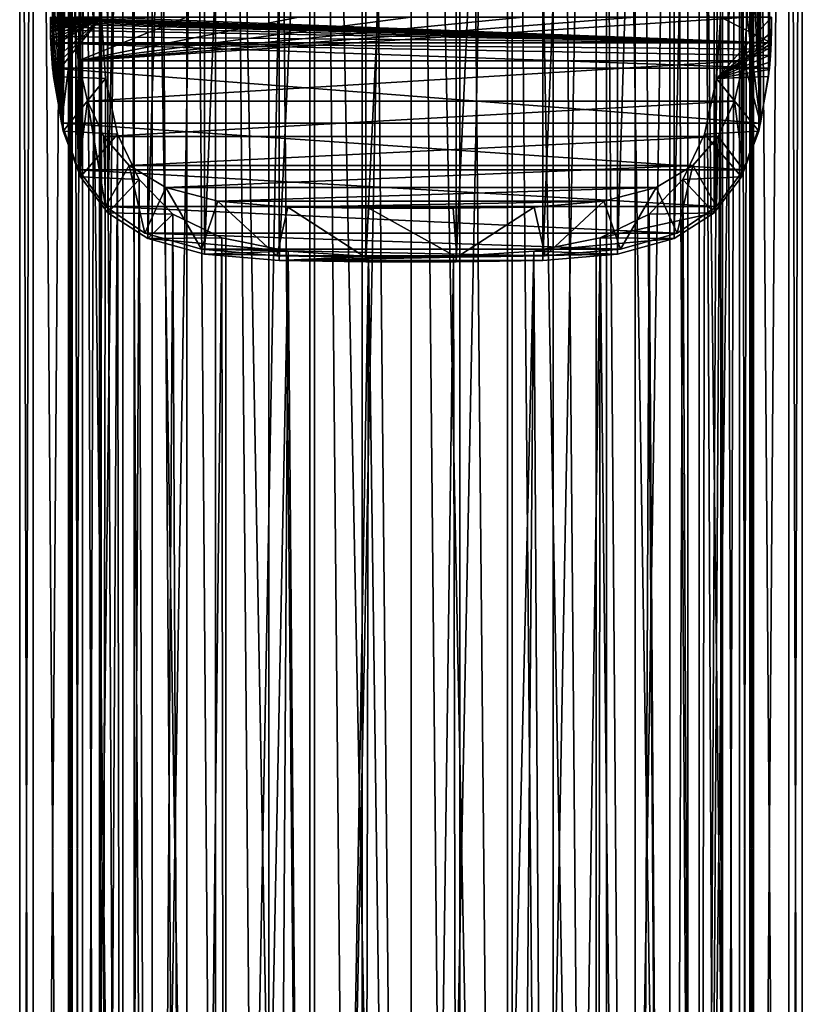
# Model space of a CAD drawing. Header units: millimetres. Extents: x -144 to 364, y -408 to 1133.
# Tile 212 of 256: x 41 to 73, y 507 to 547. Entities that reach past the tile are written whole.
import ezdxf

# ---------------------------------------------------------------- set-up
doc = ezdxf.new("R2010")
doc.units = ezdxf.units.MM
doc.header["$LTSCALE"] = 41.718519
for name, color, linetype in [('1967', 7, 'CONTINUOUS'), ('1968', 7, 'CONTINUOUS'), ('1970', 7, 'CONTINUOUS'), ('1971', 7, 'CONTINUOUS'), ('1975', 7, 'CONTINUOUS'), ('1976', 7, 'CONTINUOUS'), ('1979', 7, 'CONTINUOUS'), ('1981', 7, 'CONTINUOUS'), ('2073', 7, 'CONTINUOUS')]:
    doc.layers.add(name, color=color, linetype=linetype)

msp = doc.modelspace()

# ---------------------------------------------------------------- linework, layer by layer
at = {"layer": '1967', "color": 7, "linetype": 'CONTINUOUS', "true_color": 0xaaaaaa}
for points in [[(42.002, 409.002, -4.131), (41.457, 409, 0.01), (42.002, 617.002, -4.048), (42.002, 409.002, -4.131)], [(42.002, 617.002, -4.048), (41.457, 409, 0.01), (41.457, 617, 0.093), (42.002, 617.002, -4.048)], [(43.6, 409.003, -7.99), (42.002, 409.002, -4.131), (43.6, 617.003, -7.907), (43.6, 409.003, -7.99)], [(43.6, 617.003, -7.907), (42.002, 409.002, -4.131), (42.002, 617.002, -4.048), (43.6, 617.003, -7.907)], [(46.143, 409.004, -11.303), (43.6, 409.003, -7.99), (46.143, 617.004, -11.221), (46.143, 409.004, -11.303)], [(46.143, 617.004, -11.221), (43.6, 409.003, -7.99), (43.6, 617.003, -7.907), (46.143, 617.004, -11.221)], [(49.457, 409.006, -13.846), (46.143, 409.004, -11.303), (49.457, 617.005, -13.763), (49.457, 409.006, -13.846)], [(49.457, 617.005, -13.763), (46.143, 409.004, -11.303), (46.143, 617.004, -11.221), (49.457, 617.005, -13.763)], [(53.316, 409.006, -15.444), (49.457, 409.006, -13.846), (53.316, 617.006, -15.362), (53.316, 409.006, -15.444)], [(53.316, 617.006, -15.362), (49.457, 409.006, -13.846), (49.457, 617.005, -13.763), (53.316, 617.006, -15.362)], [(57.457, 409.006, -15.99), (53.316, 409.006, -15.444), (57.457, 617.006, -15.907), (57.457, 409.006, -15.99)], [(57.457, 617.006, -15.907), (53.316, 409.006, -15.444), (53.316, 617.006, -15.362), (57.457, 617.006, -15.907)], [(61.598, 409.006, -15.444), (57.457, 409.006, -15.99), (61.598, 617.006, -15.362), (61.598, 409.006, -15.444)], [(61.598, 617.006, -15.362), (57.457, 409.006, -15.99), (57.457, 617.006, -15.907), (61.598, 617.006, -15.362)], [(65.457, 617.005, -13.763), (61.598, 409.006, -15.444), (61.598, 617.006, -15.362), (65.457, 617.005, -13.763)], [(65.457, 409.006, -13.846), (61.598, 409.006, -15.444), (65.457, 617.005, -13.763), (65.457, 409.006, -13.846)], [(68.77, 617.004, -11.221), (65.457, 409.006, -13.846), (65.457, 617.005, -13.763), (68.77, 617.004, -11.221)], [(68.77, 409.004, -11.303), (65.457, 409.006, -13.846), (68.77, 617.004, -11.221), (68.77, 409.004, -11.303)], [(71.313, 617.003, -7.907), (68.77, 409.004, -11.303), (68.77, 617.004, -11.221), (71.313, 617.003, -7.907)], [(71.313, 409.003, -7.99), (68.77, 409.004, -11.303), (71.313, 617.003, -7.907), (71.313, 409.003, -7.99)], [(72.912, 617.002, -4.048), (71.313, 409.003, -7.99), (71.313, 617.003, -7.907), (72.912, 617.002, -4.048)], [(72.912, 409.002, -4.131), (71.313, 409.003, -7.99), (72.912, 617.002, -4.048), (72.912, 409.002, -4.131)], [(73.457, 617, 0.093), (72.912, 409.002, -4.131), (72.912, 617.002, -4.048), (73.457, 617, 0.093)], [(73.457, 409, 0.01), (72.912, 409.002, -4.131), (73.457, 617, 0.093), (73.457, 409, 0.01)]]:
    msp.add_3dface(points, dxfattribs=at)
at = {"layer": '1968', "color": 7, "linetype": 'CONTINUOUS', "true_color": 0xaaaaaa}
for points in [[(41.457, 409, 0.01), (42.002, 408.998, 4.151), (41.457, 617, 0.093), (41.457, 409, 0.01)], [(41.457, 617, 0.093), (42.002, 408.998, 4.151), (42.002, 616.998, 4.234), (41.457, 617, 0.093)], [(42.002, 408.998, 4.151), (43.6, 408.997, 8.01), (42.002, 616.998, 4.234), (42.002, 408.998, 4.151)], [(42.002, 616.998, 4.234), (43.6, 408.997, 8.01), (43.6, 616.997, 8.093), (42.002, 616.998, 4.234)], [(43.6, 408.997, 8.01), (46.143, 408.995, 11.324), (43.6, 616.997, 8.093), (43.6, 408.997, 8.01)], [(43.6, 616.997, 8.093), (46.143, 408.995, 11.324), (46.143, 616.995, 11.407), (43.6, 616.997, 8.093)], [(46.143, 408.995, 11.324), (49.457, 408.994, 13.867), (46.143, 616.995, 11.407), (46.143, 408.995, 11.324)], [(46.143, 616.995, 11.407), (49.457, 408.994, 13.867), (49.457, 616.994, 13.95), (46.143, 616.995, 11.407)], [(49.457, 408.994, 13.867), (53.316, 408.994, 15.465), (49.457, 616.994, 13.95), (49.457, 408.994, 13.867)], [(49.457, 616.994, 13.95), (53.316, 408.994, 15.465), (53.316, 616.994, 15.548), (49.457, 616.994, 13.95)], [(53.316, 408.994, 15.465), (57.457, 408.994, 16.01), (53.316, 616.994, 15.548), (53.316, 408.994, 15.465)], [(53.316, 616.994, 15.548), (57.457, 408.994, 16.01), (57.457, 616.994, 16.093), (53.316, 616.994, 15.548)], [(57.457, 408.994, 16.01), (61.598, 408.994, 15.465), (57.457, 616.994, 16.093), (57.457, 408.994, 16.01)], [(57.457, 616.994, 16.093), (61.598, 408.994, 15.465), (61.598, 616.994, 15.548), (57.457, 616.994, 16.093)], [(61.598, 408.994, 15.465), (65.457, 408.994, 13.867), (61.598, 616.994, 15.548), (61.598, 408.994, 15.465)], [(61.598, 616.994, 15.548), (65.457, 408.994, 13.867), (65.457, 616.994, 13.95), (61.598, 616.994, 15.548)], [(65.457, 616.994, 13.95), (68.77, 408.995, 11.324), (68.77, 616.995, 11.407), (65.457, 616.994, 13.95)], [(65.457, 408.994, 13.867), (68.77, 408.995, 11.324), (65.457, 616.994, 13.95), (65.457, 408.994, 13.867)], [(68.77, 616.995, 11.407), (71.313, 408.997, 8.01), (71.313, 616.997, 8.093), (68.77, 616.995, 11.407)], [(68.77, 408.995, 11.324), (71.313, 408.997, 8.01), (68.77, 616.995, 11.407), (68.77, 408.995, 11.324)], [(71.313, 616.997, 8.093), (72.912, 408.998, 4.151), (72.912, 616.998, 4.234), (71.313, 616.997, 8.093)], [(71.313, 408.997, 8.01), (72.912, 408.998, 4.151), (71.313, 616.997, 8.093), (71.313, 408.997, 8.01)], [(73.457, 409, 0.01), (73.457, 617, 0.093), (72.912, 616.998, 4.234), (73.457, 409, 0.01)], [(72.912, 408.998, 4.151), (73.457, 409, 0.01), (72.912, 616.998, 4.234), (72.912, 408.998, 4.151)]]:
    msp.add_3dface(points, dxfattribs=at)
at = {"layer": '1970', "color": 7, "linetype": 'CONTINUOUS', "true_color": 0xaaaaaa}
for points in [[(43.599, 409.001, -1.982), (43.599, 617.001, -1.899), (43.457, 617, 0.093), (43.599, 409.001, -1.982)], [(43.457, 409, 0.01), (43.599, 409.001, -1.982), (43.457, 617, 0.093), (43.457, 409, 0.01)], [(44.024, 409.002, -3.934), (44.024, 617.002, -3.851), (43.599, 617.001, -1.899), (44.024, 409.002, -3.934)], [(43.599, 409.001, -1.982), (44.024, 409.002, -3.934), (43.599, 617.001, -1.899), (43.599, 409.001, -1.982)], [(44.024, 409.002, -3.934), (44.722, 409.002, -5.805), (44.024, 617.002, -3.851), (44.024, 409.002, -3.934)], [(44.722, 409.002, -5.805), (44.722, 617.002, -5.723), (44.024, 617.002, -3.851), (44.722, 409.002, -5.805)], [(45.679, 409.003, -7.559), (45.679, 617.003, -7.476), (44.722, 617.002, -5.723), (45.679, 409.003, -7.559)], [(44.722, 409.002, -5.805), (45.679, 409.003, -7.559), (44.722, 617.002, -5.723), (44.722, 409.002, -5.805)], [(46.876, 409.004, -9.158), (46.876, 617.004, -9.075), (45.679, 617.003, -7.476), (46.876, 409.004, -9.158)], [(45.679, 409.003, -7.559), (46.876, 409.004, -9.158), (45.679, 617.003, -7.476), (45.679, 409.003, -7.559)], [(46.876, 409.004, -9.158), (48.289, 409.004, -10.57), (46.876, 617.004, -9.075), (46.876, 409.004, -9.158)], [(48.289, 409.004, -10.57), (48.289, 617.004, -10.487), (46.876, 617.004, -9.075), (48.289, 409.004, -10.57)], [(49.888, 409.005, -11.767), (49.888, 617.005, -11.684), (48.289, 617.004, -10.487), (49.888, 409.005, -11.767)], [(48.289, 409.004, -10.57), (49.888, 409.005, -11.767), (48.289, 617.004, -10.487), (48.289, 409.004, -10.57)], [(49.888, 409.005, -11.767), (51.641, 409.005, -12.725), (49.888, 617.005, -11.684), (49.888, 409.005, -11.767)], [(51.641, 409.005, -12.725), (51.641, 617.005, -12.642), (49.888, 617.005, -11.684), (51.641, 409.005, -12.725)], [(51.641, 409.005, -12.725), (53.512, 409.005, -13.423), (51.641, 617.005, -12.642), (51.641, 409.005, -12.725)], [(53.512, 409.005, -13.423), (53.512, 617.005, -13.34), (51.641, 617.005, -12.642), (53.512, 409.005, -13.423)], [(53.512, 409.005, -13.423), (55.464, 409.006, -13.847), (53.512, 617.005, -13.34), (53.512, 409.005, -13.423)], [(55.464, 409.006, -13.847), (55.464, 617.005, -13.764), (53.512, 617.005, -13.34), (55.464, 409.006, -13.847)], [(57.457, 409.006, -13.99), (57.457, 617.006, -13.907), (55.464, 617.005, -13.764), (57.457, 409.006, -13.99)], [(55.464, 409.006, -13.847), (57.457, 409.006, -13.99), (55.464, 617.005, -13.764), (55.464, 409.006, -13.847)], [(57.457, 409.006, -13.99), (59.449, 409.006, -13.847), (57.457, 617.006, -13.907), (57.457, 409.006, -13.99)], [(59.449, 409.006, -13.847), (59.449, 617.005, -13.764), (57.457, 617.006, -13.907), (59.449, 409.006, -13.847)], [(59.449, 409.006, -13.847), (61.401, 409.005, -13.423), (59.449, 617.005, -13.764), (59.449, 409.006, -13.847)], [(61.401, 409.005, -13.423), (61.401, 617.005, -13.34), (59.449, 617.005, -13.764), (61.401, 409.005, -13.423)], [(61.401, 409.005, -13.423), (63.273, 409.005, -12.725), (61.401, 617.005, -13.34), (61.401, 409.005, -13.423)], [(63.273, 409.005, -12.725), (63.273, 617.005, -12.642), (61.401, 617.005, -13.34), (63.273, 409.005, -12.725)], [(63.273, 409.005, -12.725), (65.026, 409.005, -11.767), (63.273, 617.005, -12.642), (63.273, 409.005, -12.725)], [(65.026, 409.005, -11.767), (65.026, 617.005, -11.684), (63.273, 617.005, -12.642), (65.026, 409.005, -11.767)], [(65.026, 409.005, -11.767), (66.625, 409.004, -10.57), (65.026, 617.005, -11.684), (65.026, 409.005, -11.767)], [(66.625, 409.004, -10.57), (66.625, 617.004, -10.487), (65.026, 617.005, -11.684), (66.625, 409.004, -10.57)], [(66.625, 409.004, -10.57), (68.037, 409.004, -9.158), (66.625, 617.004, -10.487), (66.625, 409.004, -10.57)], [(68.037, 409.004, -9.158), (68.037, 617.004, -9.075), (66.625, 617.004, -10.487), (68.037, 409.004, -9.158)], [(68.037, 409.004, -9.158), (69.234, 409.003, -7.559), (68.037, 617.004, -9.075), (68.037, 409.004, -9.158)], [(69.234, 409.003, -7.559), (69.234, 617.003, -7.476), (68.037, 617.004, -9.075), (69.234, 409.003, -7.559)], [(69.234, 409.003, -7.559), (70.192, 409.002, -5.805), (69.234, 617.003, -7.476), (69.234, 409.003, -7.559)], [(70.192, 409.002, -5.805), (70.192, 617.002, -5.723), (69.234, 617.003, -7.476), (70.192, 409.002, -5.805)], [(70.192, 409.002, -5.805), (70.89, 409.002, -3.934), (70.192, 617.002, -5.723), (70.192, 409.002, -5.805)], [(70.89, 409.002, -3.934), (70.89, 617.002, -3.851), (70.192, 617.002, -5.723), (70.89, 409.002, -3.934)], [(70.89, 409.002, -3.934), (71.314, 409.001, -1.982), (70.89, 617.002, -3.851), (70.89, 409.002, -3.934)], [(71.314, 409.001, -1.982), (71.314, 617.001, -1.899), (70.89, 617.002, -3.851), (71.314, 409.001, -1.982)], [(71.314, 409.001, -1.982), (71.457, 409, 0.01), (71.314, 617.001, -1.899), (71.314, 409.001, -1.982)], [(71.457, 409, 0.01), (71.457, 617, 0.093), (71.314, 617.001, -1.899), (71.457, 409, 0.01)]]:
    msp.add_3dface(points, dxfattribs=at)
at = {"layer": '1971', "color": 7, "linetype": 'CONTINUOUS', "true_color": 0xaaaaaa}
for points in [[(43.457, 409, 0.01), (43.457, 617, 0.093), (43.599, 616.999, 2.085), (43.457, 409, 0.01)], [(43.599, 408.999, 2.003), (43.457, 409, 0.01), (43.599, 616.999, 2.085), (43.599, 408.999, 2.003)], [(43.599, 408.999, 2.003), (43.599, 616.999, 2.085), (44.024, 616.998, 4.037), (43.599, 408.999, 2.003)], [(44.024, 408.998, 3.955), (43.599, 408.999, 2.003), (44.024, 616.998, 4.037), (44.024, 408.998, 3.955)], [(44.722, 408.998, 5.826), (44.024, 408.998, 3.955), (44.722, 616.998, 5.909), (44.722, 408.998, 5.826)], [(44.024, 408.998, 3.955), (44.024, 616.998, 4.037), (44.722, 616.998, 5.909), (44.024, 408.998, 3.955)], [(44.722, 408.998, 5.826), (44.722, 616.998, 5.909), (44.808, 603.998, 6.088), (44.722, 408.998, 5.826)], [(70.192, 616.998, 5.909), (70.192, 408.998, 5.826), (70.106, 546.998, 6.065), (70.192, 616.998, 5.909)], [(70.89, 408.998, 3.955), (70.192, 408.998, 5.826), (70.89, 616.998, 4.037), (70.89, 408.998, 3.955)], [(70.192, 408.998, 5.826), (70.192, 616.998, 5.909), (70.89, 616.998, 4.037), (70.192, 408.998, 5.826)], [(71.314, 408.999, 2.003), (70.89, 408.998, 3.955), (71.314, 616.999, 2.085), (71.314, 408.999, 2.003)], [(70.89, 408.998, 3.955), (70.89, 616.998, 4.037), (71.314, 616.999, 2.085), (70.89, 408.998, 3.955)], [(71.457, 409, 0.01), (71.314, 408.999, 2.003), (71.457, 617, 0.093), (71.457, 409, 0.01)], [(71.457, 617, 0.093), (71.314, 408.999, 2.003), (71.314, 616.999, 2.085), (71.457, 617, 0.093)], [(44.808, 546.998, 6.065), (44.722, 408.998, 5.826), (44.808, 603.998, 6.088), (44.808, 546.998, 6.065)], [(44.964, 544.491, 6.384), (44.722, 408.998, 5.826), (44.808, 546.998, 6.065), (44.964, 544.491, 6.384)], [(70.192, 408.998, 5.826), (69.234, 408.997, 7.579), (70.106, 546.998, 6.065), (70.192, 408.998, 5.826)], [(70.106, 546.998, 6.065), (69.234, 408.997, 7.579), (69.949, 544.491, 6.384), (70.106, 546.998, 6.065)], [(45.458, 542.224, 7.276), (44.722, 408.998, 5.826), (44.964, 544.491, 6.384), (45.458, 542.224, 7.276)], [(69.949, 544.491, 6.384), (69.234, 408.997, 7.579), (69.456, 542.224, 7.276), (69.949, 544.491, 6.384)], [(45.679, 408.997, 7.579), (44.722, 408.998, 5.826), (45.458, 542.224, 7.276), (45.679, 408.997, 7.579)], [(46.347, 540.361, 8.581), (45.679, 408.997, 7.579), (45.458, 542.224, 7.276), (46.347, 540.361, 8.581)], [(69.456, 542.224, 7.276), (69.234, 408.997, 7.579), (68.567, 540.361, 8.581), (69.456, 542.224, 7.276)], [(46.876, 408.996, 9.178), (45.679, 408.997, 7.579), (46.347, 540.361, 8.581), (46.876, 408.996, 9.178)], [(47.722, 538.95, 10.123), (46.876, 408.996, 9.178), (46.347, 540.361, 8.581), (47.722, 538.95, 10.123)], [(68.567, 540.361, 8.581), (68.037, 408.996, 9.178), (67.192, 538.95, 10.123), (68.567, 540.361, 8.581)], [(69.234, 408.997, 7.579), (68.037, 408.996, 9.178), (68.567, 540.361, 8.581), (69.234, 408.997, 7.579)], [(48.289, 408.996, 10.591), (46.876, 408.996, 9.178), (47.722, 538.95, 10.123), (48.289, 408.996, 10.591)], [(49.719, 537.983, 11.729), (48.289, 408.996, 10.591), (47.722, 538.95, 10.123), (49.719, 537.983, 11.729)], [(67.192, 538.95, 10.123), (66.625, 408.996, 10.591), (65.194, 537.983, 11.729), (67.192, 538.95, 10.123)], [(68.037, 408.996, 9.178), (66.625, 408.996, 10.591), (67.192, 538.95, 10.123), (68.037, 408.996, 9.178)], [(49.888, 408.995, 11.788), (48.289, 408.996, 10.591), (49.719, 537.983, 11.729), (49.888, 408.995, 11.788)], [(52.439, 537.434, 13.131), (49.888, 408.995, 11.788), (49.719, 537.983, 11.729), (52.439, 537.434, 13.131)], [(65.194, 537.983, 11.729), (63.273, 408.995, 12.745), (62.475, 537.434, 13.131), (65.194, 537.983, 11.729)], [(65.026, 408.995, 11.788), (63.273, 408.995, 12.745), (65.194, 537.983, 11.729), (65.026, 408.995, 11.788)], [(66.625, 408.996, 10.591), (65.026, 408.995, 11.788), (65.194, 537.983, 11.729), (66.625, 408.996, 10.591)], [(51.641, 408.995, 12.745), (49.888, 408.995, 11.788), (52.439, 537.434, 13.131), (51.641, 408.995, 12.745)], [(53.512, 408.995, 13.443), (51.641, 408.995, 12.745), (52.439, 537.434, 13.131), (53.512, 408.995, 13.443)], [(55.721, 537.219, 13.953), (53.512, 408.995, 13.443), (52.439, 537.434, 13.131), (55.721, 537.219, 13.953)], [(55.464, 408.994, 13.868), (53.512, 408.995, 13.443), (55.721, 537.219, 13.953), (55.464, 408.994, 13.868)], [(57.457, 408.994, 14.01), (55.464, 408.994, 13.868), (55.721, 537.219, 13.953), (57.457, 408.994, 14.01)], [(59.192, 537.219, 13.953), (57.457, 408.994, 14.01), (55.721, 537.219, 13.953), (59.192, 537.219, 13.953)], [(59.449, 408.994, 13.868), (57.457, 408.994, 14.01), (59.192, 537.219, 13.953), (59.449, 408.994, 13.868)], [(62.475, 537.434, 13.131), (59.449, 408.994, 13.868), (59.192, 537.219, 13.953), (62.475, 537.434, 13.131)], [(61.401, 408.995, 13.443), (59.449, 408.994, 13.868), (62.475, 537.434, 13.131), (61.401, 408.995, 13.443)], [(63.273, 408.995, 12.745), (61.401, 408.995, 13.443), (62.475, 537.434, 13.131), (63.273, 408.995, 12.745)]]:
    msp.add_3dface(points, dxfattribs=at)
at = {"layer": '1975', "color": 7, "linetype": 'CONTINUOUS', "true_color": 0xaaaaaa}
for points in [[(42.711, 546.806, 6.067), (44.808, 546.998, 6.065), (42.71, 546.844, 6.066), (42.711, 546.806, 6.067)], [(42.71, 546.844, 6.066), (44.808, 546.998, 6.065), (42.71, 546.863, 6.066), (42.71, 546.844, 6.066)], [(42.71, 546.863, 6.066), (44.808, 546.998, 6.065), (42.71, 546.882, 6.066), (42.71, 546.863, 6.066)], [(42.71, 546.882, 6.066), (44.808, 546.998, 6.065), (42.71, 546.902, 6.066), (42.71, 546.882, 6.066)], [(42.712, 546.69, 6.07), (44.808, 546.998, 6.065), (42.711, 546.729, 6.069), (42.712, 546.69, 6.07)], [(42.711, 546.729, 6.069), (44.808, 546.998, 6.065), (42.711, 546.767, 6.068), (42.711, 546.729, 6.069)], [(42.711, 546.767, 6.068), (44.808, 546.998, 6.065), (42.711, 546.806, 6.067), (42.711, 546.767, 6.068)], [(42.713, 546.614, 6.072), (44.808, 546.998, 6.065), (42.712, 546.69, 6.07), (42.713, 546.614, 6.072)], [(42.714, 546.537, 6.076), (44.808, 546.998, 6.065), (42.713, 546.614, 6.072), (42.714, 546.537, 6.076)], [(42.716, 546.46, 6.079), (44.808, 546.998, 6.065), (42.714, 546.537, 6.076), (42.716, 546.46, 6.079)], [(42.718, 546.384, 6.084), (44.808, 546.998, 6.065), (42.716, 546.46, 6.079), (42.718, 546.384, 6.084)], [(42.722, 546.23, 6.094), (44.808, 546.998, 6.065), (42.718, 546.384, 6.084), (42.722, 546.23, 6.094)], [(42.727, 546.078, 6.107), (44.808, 546.998, 6.065), (42.722, 546.23, 6.094), (42.727, 546.078, 6.107)], [(42.733, 545.925, 6.123), (44.808, 546.998, 6.065), (42.727, 546.078, 6.107), (42.733, 545.925, 6.123)], [(42.741, 545.773, 6.14), (44.808, 546.998, 6.065), (42.733, 545.925, 6.123), (42.741, 545.773, 6.14)], [(42.78, 545.168, 6.233), (44.808, 546.998, 6.065), (42.741, 545.773, 6.14), (42.78, 545.168, 6.233)], [(42.805, 544.87, 6.293), (44.808, 546.998, 6.065), (42.78, 545.168, 6.233), (42.805, 544.87, 6.293)], [(42.835, 544.574, 6.362), (44.808, 546.998, 6.065), (42.805, 544.87, 6.293), (42.835, 544.574, 6.362)], [(44.964, 544.491, 6.384), (44.808, 546.998, 6.065), (42.835, 544.574, 6.362), (44.964, 544.491, 6.384)], [(70.106, 546.998, 6.065), (69.949, 544.491, 6.384), (72.204, 546.998, 6.065), (70.106, 546.998, 6.065)], [(72.204, 546.998, 6.065), (69.949, 544.491, 6.384), (72.196, 546.384, 6.084), (72.204, 546.998, 6.065)], [(72.196, 546.384, 6.084), (69.949, 544.491, 6.384), (72.186, 546.078, 6.107), (72.196, 546.384, 6.084)], [(72.186, 546.078, 6.107), (69.949, 544.491, 6.384), (72.18, 545.925, 6.123), (72.186, 546.078, 6.107)], [(72.18, 545.925, 6.123), (69.949, 544.491, 6.384), (72.173, 545.773, 6.14), (72.18, 545.925, 6.123)], [(72.173, 545.773, 6.14), (69.949, 544.491, 6.384), (72.155, 545.47, 6.182), (72.173, 545.773, 6.14)], [(72.155, 545.47, 6.182), (69.949, 544.491, 6.384), (72.134, 545.168, 6.233), (72.155, 545.47, 6.182)], [(72.134, 545.168, 6.233), (69.949, 544.491, 6.384), (72.108, 544.87, 6.293), (72.134, 545.168, 6.233)], [(72.108, 544.87, 6.293), (69.949, 544.491, 6.384), (72.079, 544.574, 6.362), (72.108, 544.87, 6.293)], [(43.23, 542.348, 7.21), (44.964, 544.491, 6.384), (42.835, 544.574, 6.362), (43.23, 542.348, 7.21)], [(45.458, 542.224, 7.276), (44.964, 544.491, 6.384), (43.23, 542.348, 7.21), (45.458, 542.224, 7.276)], [(69.949, 544.491, 6.384), (69.456, 542.224, 7.276), (71.684, 542.348, 7.21), (69.949, 544.491, 6.384)], [(72.079, 544.574, 6.362), (69.949, 544.491, 6.384), (71.684, 542.348, 7.21), (72.079, 544.574, 6.362)], [(43.947, 540.47, 8.486), (45.458, 542.224, 7.276), (43.23, 542.348, 7.21), (43.947, 540.47, 8.486)], [(46.347, 540.361, 8.581), (45.458, 542.224, 7.276), (43.947, 540.47, 8.486), (46.347, 540.361, 8.581)], [(69.456, 542.224, 7.276), (68.567, 540.361, 8.581), (70.967, 540.47, 8.486), (69.456, 542.224, 7.276)], [(71.684, 542.348, 7.21), (69.456, 542.224, 7.276), (70.967, 540.47, 8.486), (71.684, 542.348, 7.21)], [(45.062, 539.002, 10.054), (46.347, 540.361, 8.581), (43.947, 540.47, 8.486), (45.062, 539.002, 10.054)], [(70.967, 540.47, 8.486), (68.567, 540.361, 8.581), (69.852, 539.002, 10.054), (70.967, 540.47, 8.486)], [(47.722, 538.95, 10.123), (46.347, 540.361, 8.581), (45.062, 539.002, 10.054), (47.722, 538.95, 10.123)], [(68.567, 540.361, 8.581), (67.192, 538.95, 10.123), (69.852, 539.002, 10.054), (68.567, 540.361, 8.581)], [(46.694, 537.952, 11.794), (47.722, 538.95, 10.123), (45.062, 539.002, 10.054), (46.694, 537.952, 11.794)], [(49.719, 537.983, 11.729), (47.722, 538.95, 10.123), (46.694, 537.952, 11.794), (49.719, 537.983, 11.729)], [(67.192, 538.95, 10.123), (65.194, 537.983, 11.729), (69.852, 539.002, 10.054), (67.192, 538.95, 10.123)], [(69.852, 539.002, 10.054), (65.194, 537.983, 11.729), (68.219, 537.952, 11.794), (69.852, 539.002, 10.054)], [(52.439, 537.434, 13.131), (49.719, 537.983, 11.729), (46.694, 537.952, 11.794), (52.439, 537.434, 13.131)], [(49.007, 537.314, 13.555), (52.439, 537.434, 13.131), (46.694, 537.952, 11.794), (49.007, 537.314, 13.555)], [(65.194, 537.983, 11.729), (62.475, 537.434, 13.131), (68.219, 537.952, 11.794), (65.194, 537.983, 11.729)], [(68.219, 537.952, 11.794), (62.475, 537.434, 13.131), (65.907, 537.314, 13.555), (68.219, 537.952, 11.794)], [(55.721, 537.219, 13.953), (52.439, 537.434, 13.131), (49.007, 537.314, 13.555), (55.721, 537.219, 13.953)], [(52.066, 537.046, 15.042), (55.721, 537.219, 13.953), (49.007, 537.314, 13.555), (52.066, 537.046, 15.042)], [(65.907, 537.314, 13.555), (59.192, 537.219, 13.953), (52.066, 537.046, 15.042), (65.907, 537.314, 13.555)], [(62.848, 537.046, 15.042), (65.907, 537.314, 13.555), (52.066, 537.046, 15.042), (62.848, 537.046, 15.042)], [(59.192, 537.219, 13.953), (55.721, 537.219, 13.953), (52.066, 537.046, 15.042), (59.192, 537.219, 13.953)], [(62.475, 537.434, 13.131), (59.192, 537.219, 13.953), (65.907, 537.314, 13.555), (62.475, 537.434, 13.131)], [(55.616, 536.995, 15.875), (62.848, 537.046, 15.042), (52.066, 537.046, 15.042), (55.616, 536.995, 15.875)], [(59.297, 536.995, 15.875), (62.848, 537.046, 15.042), (55.616, 536.995, 15.875), (59.297, 536.995, 15.875)]]:
    msp.add_3dface(points, dxfattribs=at)
at = {"layer": '1976', "color": 7, "linetype": 'CONTINUOUS', "true_color": 0xc8c8c8}
for points in [[(42.71, 546.998, 6.065), (72.181, 545.951, 6.121), (42.71, 546.993, 6.065), (42.71, 546.998, 6.065)], [(42.71, 546.998, 6.065), (44.808, 546.998, 6.065), (72.181, 545.951, 6.121), (42.71, 546.998, 6.065)], [(42.71, 546.989, 6.065), (42.71, 546.993, 6.065), (72.181, 545.951, 6.121), (42.71, 546.989, 6.065)], [(42.71, 546.989, 6.065), (72.181, 545.951, 6.121), (42.71, 546.988, 6.065), (42.71, 546.989, 6.065)], [(42.71, 546.985, 6.065), (42.71, 546.988, 6.065), (72.181, 545.951, 6.121), (42.71, 546.985, 6.065)], [(42.71, 546.985, 6.065), (72.181, 545.951, 6.121), (42.71, 546.983, 6.065), (42.71, 546.985, 6.065)], [(42.71, 546.981, 6.065), (42.71, 546.983, 6.065), (72.181, 545.951, 6.121), (42.71, 546.981, 6.065)], [(42.71, 546.981, 6.065), (72.181, 545.951, 6.121), (42.71, 546.978, 6.065), (42.71, 546.981, 6.065)], [(42.71, 546.973, 6.065), (42.71, 546.978, 6.065), (72.181, 545.951, 6.121), (42.71, 546.973, 6.065)], [(42.71, 546.973, 6.065), (72.181, 545.951, 6.121), (42.71, 546.969, 6.065), (42.71, 546.973, 6.065)], [(42.71, 546.965, 6.065), (42.71, 546.969, 6.065), (72.181, 545.951, 6.121), (42.71, 546.965, 6.065)], [(42.71, 546.965, 6.065), (72.181, 545.951, 6.121), (42.71, 546.959, 6.065), (42.71, 546.965, 6.065)], [(42.71, 546.948, 6.065), (42.71, 546.959, 6.065), (72.181, 545.951, 6.121), (42.71, 546.948, 6.065)], [(42.71, 546.948, 6.065), (72.181, 545.951, 6.121), (42.71, 546.932, 6.065), (42.71, 546.948, 6.065)], [(42.71, 546.932, 6.065), (72.181, 545.951, 6.121), (42.71, 546.899, 6.066), (42.71, 546.932, 6.065)], [(42.71, 546.899, 6.066), (72.181, 545.951, 6.121), (42.71, 546.866, 6.066), (42.71, 546.899, 6.066)], [(42.71, 546.866, 6.066), (72.181, 545.951, 6.121), (42.711, 546.801, 6.067), (42.71, 546.866, 6.066)], [(44.808, 546.998, 6.065), (70.106, 546.998, 6.065), (72.181, 545.951, 6.121), (44.808, 546.998, 6.065)], [(70.106, 546.998, 6.065), (72.204, 546.998, 6.065), (72.181, 545.951, 6.121), (70.106, 546.998, 6.065)], [(42.711, 546.801, 6.067), (72.181, 545.951, 6.121), (42.711, 546.735, 6.069), (42.711, 546.801, 6.067)], [(42.711, 546.735, 6.069), (72.181, 545.951, 6.121), (42.713, 546.604, 6.073), (42.711, 546.735, 6.069)], [(42.713, 546.604, 6.073), (72.181, 545.951, 6.121), (42.716, 546.473, 6.079), (42.713, 546.604, 6.073)], [(42.716, 546.473, 6.079), (72.181, 545.951, 6.121), (42.723, 546.212, 6.096), (42.716, 546.473, 6.079)], [(42.723, 546.212, 6.096), (72.181, 545.951, 6.121), (42.733, 545.951, 6.121), (42.723, 546.212, 6.096)], [(72.152, 545.433, 6.19), (72.111, 544.922, 6.287), (42.733, 545.951, 6.121), (72.152, 545.433, 6.19)], [(42.733, 545.951, 6.121), (72.111, 544.922, 6.287), (42.802, 544.922, 6.287), (42.733, 545.951, 6.121)], [(72.168, 545.692, 6.152), (72.152, 545.433, 6.19), (42.733, 545.951, 6.121), (72.168, 545.692, 6.152)], [(72.181, 545.951, 6.121), (72.168, 545.692, 6.152), (42.733, 545.951, 6.121), (72.181, 545.951, 6.121)], [(42.802, 544.922, 6.287), (72.111, 544.922, 6.287), (71.743, 542.674, 7.069), (42.802, 544.922, 6.287)], [(43.171, 542.674, 7.069), (42.802, 544.922, 6.287), (71.743, 542.674, 7.069), (43.171, 542.674, 7.069)], [(43.865, 540.76, 8.304), (43.171, 542.674, 7.069), (71.049, 540.76, 8.304), (43.865, 540.76, 8.304)], [(71.049, 540.76, 8.304), (43.171, 542.674, 7.069), (71.743, 542.674, 7.069), (71.049, 540.76, 8.304)], [(44.959, 539.255, 9.853), (43.865, 540.76, 8.304), (69.954, 539.255, 9.853), (44.959, 539.255, 9.853)], [(69.954, 539.255, 9.853), (43.865, 540.76, 8.304), (71.049, 540.76, 8.304), (69.954, 539.255, 9.853)], [(46.577, 538.174, 11.593), (44.959, 539.255, 9.853), (68.337, 538.174, 11.593), (46.577, 538.174, 11.593)], [(68.337, 538.174, 11.593), (44.959, 539.255, 9.853), (69.954, 539.255, 9.853), (68.337, 538.174, 11.593)], [(48.889, 537.516, 13.374), (46.577, 538.174, 11.593), (66.024, 537.516, 13.374), (48.889, 537.516, 13.374)], [(66.024, 537.516, 13.374), (46.577, 538.174, 11.593), (68.337, 538.174, 11.593), (66.024, 537.516, 13.374)], [(51.977, 537.242, 14.894), (48.889, 537.516, 13.374), (62.936, 537.242, 14.894), (51.977, 537.242, 14.894)], [(62.936, 537.242, 14.894), (48.889, 537.516, 13.374), (66.024, 537.516, 13.374), (62.936, 537.242, 14.894)], [(55.584, 537.194, 15.751), (51.977, 537.242, 14.894), (59.329, 537.194, 15.751), (55.584, 537.194, 15.751)], [(59.329, 537.194, 15.751), (51.977, 537.242, 14.894), (62.936, 537.242, 14.894), (59.329, 537.194, 15.751)]]:
    msp.add_3dface(points, dxfattribs=at)
at = {"layer": '1979', "color": 7, "linetype": 'CONTINUOUS', "true_color": 0xc8c8c8}
for points in [[(43.171, 542.674, 7.069), (43.171, 608.321, 7.095), (42.802, 606.073, 6.311), (43.171, 542.674, 7.069)], [(43.171, 608.321, 7.095), (43.171, 542.674, 7.069), (43.718, 546.997, 8.065), (43.171, 608.321, 7.095)], [(71.743, 542.674, 7.069), (71.743, 608.321, 7.095), (71.196, 603.997, 8.088), (71.743, 542.674, 7.069)], [(71.743, 542.674, 7.069), (72.111, 544.922, 6.287), (71.743, 608.321, 7.095), (71.743, 542.674, 7.069)], [(71.743, 608.321, 7.095), (72.111, 544.922, 6.287), (72.111, 546.833, 6.288), (71.743, 608.321, 7.095)], [(72.111, 548.744, 6.288), (71.743, 608.321, 7.095), (72.111, 546.833, 6.288), (72.111, 548.744, 6.288)], [(43.171, 542.674, 7.069), (42.802, 606.073, 6.311), (42.802, 604.162, 6.31), (43.171, 542.674, 7.069)], [(42.802, 602.251, 6.31), (43.171, 542.674, 7.069), (42.802, 604.162, 6.31), (42.802, 602.251, 6.31)], [(71.743, 542.674, 7.069), (71.196, 603.997, 8.088), (71.196, 596.872, 8.085), (71.743, 542.674, 7.069)], [(42.802, 598.429, 6.308), (43.171, 542.674, 7.069), (42.802, 602.251, 6.31), (42.802, 598.429, 6.308)], [(42.802, 590.785, 6.305), (43.171, 542.674, 7.069), (42.802, 598.429, 6.308), (42.802, 590.785, 6.305)], [(71.196, 589.747, 8.082), (71.743, 542.674, 7.069), (71.196, 596.872, 8.085), (71.196, 589.747, 8.082)], [(42.802, 575.498, 6.299), (43.171, 542.674, 7.069), (42.802, 590.785, 6.305), (42.802, 575.498, 6.299)], [(71.196, 582.622, 8.079), (71.743, 542.674, 7.069), (71.196, 589.747, 8.082), (71.196, 582.622, 8.079)], [(71.196, 575.497, 8.077), (71.743, 542.674, 7.069), (71.196, 582.622, 8.079), (71.196, 575.497, 8.077)], [(42.802, 560.21, 6.293), (43.171, 542.674, 7.069), (42.802, 575.498, 6.299), (42.802, 560.21, 6.293)], [(71.196, 568.372, 8.074), (71.743, 542.674, 7.069), (71.196, 575.497, 8.077), (71.196, 568.372, 8.074)], [(71.196, 561.247, 8.071), (71.743, 542.674, 7.069), (71.196, 568.372, 8.074), (71.196, 561.247, 8.071)], [(71.196, 554.122, 8.068), (71.743, 542.674, 7.069), (71.196, 561.247, 8.071), (71.196, 554.122, 8.068)], [(42.802, 552.566, 6.29), (43.171, 542.674, 7.069), (42.802, 560.21, 6.293), (42.802, 552.566, 6.29)], [(71.196, 546.997, 8.065), (71.743, 542.674, 7.069), (71.196, 554.122, 8.068), (71.196, 546.997, 8.065)], [(42.802, 548.744, 6.288), (43.171, 542.674, 7.069), (42.802, 552.566, 6.29), (42.802, 548.744, 6.288)], [(42.802, 546.833, 6.288), (43.171, 542.674, 7.069), (42.802, 548.744, 6.288), (42.802, 546.833, 6.288)], [(43.171, 542.674, 7.069), (43.865, 540.76, 8.304), (43.718, 546.997, 8.065), (43.171, 542.674, 7.069)], [(43.718, 546.997, 8.065), (43.865, 540.76, 8.304), (43.842, 545.224, 8.269), (43.718, 546.997, 8.065)], [(71.072, 545.224, 8.269), (71.743, 542.674, 7.069), (71.196, 546.997, 8.065), (71.072, 545.224, 8.269)], [(42.802, 545.877, 6.287), (43.171, 542.674, 7.069), (42.802, 546.833, 6.288), (42.802, 545.877, 6.287)], [(42.802, 545.399, 6.287), (43.171, 542.674, 7.069), (42.802, 545.877, 6.287), (42.802, 545.399, 6.287)], [(42.802, 544.922, 6.287), (43.171, 542.674, 7.069), (42.802, 545.399, 6.287), (42.802, 544.922, 6.287)], [(43.842, 545.224, 8.269), (43.865, 540.76, 8.304), (44.224, 543.569, 8.857), (43.842, 545.224, 8.269)], [(70.69, 543.569, 8.857), (71.049, 540.76, 8.304), (71.072, 545.224, 8.269), (70.69, 543.569, 8.857)], [(71.049, 540.76, 8.304), (71.743, 542.674, 7.069), (71.072, 545.224, 8.269), (71.049, 540.76, 8.304)], [(43.865, 540.76, 8.304), (44.959, 539.255, 9.853), (44.224, 543.569, 8.857), (43.865, 540.76, 8.304)], [(44.224, 543.569, 8.857), (44.959, 539.255, 9.853), (44.897, 542.12, 9.776), (44.224, 543.569, 8.857)], [(70.017, 542.12, 9.776), (71.049, 540.76, 8.304), (70.69, 543.569, 8.857), (70.017, 542.12, 9.776)], [(44.897, 542.12, 9.776), (44.959, 539.255, 9.853), (45.927, 540.932, 10.956), (44.897, 542.12, 9.776)], [(68.987, 540.932, 10.956), (69.954, 539.255, 9.853), (70.017, 542.12, 9.776), (68.987, 540.932, 10.956)], [(69.954, 539.255, 9.853), (71.049, 540.76, 8.304), (70.017, 542.12, 9.776), (69.954, 539.255, 9.853)], [(44.959, 539.255, 9.853), (46.577, 538.174, 11.593), (45.927, 540.932, 10.956), (44.959, 539.255, 9.853)], [(45.927, 540.932, 10.956), (46.577, 538.174, 11.593), (47.428, 540.041, 12.329), (45.927, 540.932, 10.956)], [(67.485, 540.041, 12.329), (68.337, 538.174, 11.593), (68.987, 540.932, 10.956), (67.485, 540.041, 12.329)], [(68.337, 538.174, 11.593), (69.954, 539.255, 9.853), (68.987, 540.932, 10.956), (68.337, 538.174, 11.593)], [(46.577, 538.174, 11.593), (48.889, 537.516, 13.374), (47.428, 540.041, 12.329), (46.577, 538.174, 11.593)], [(47.428, 540.041, 12.329), (48.889, 537.516, 13.374), (49.565, 539.477, 13.781), (47.428, 540.041, 12.329)], [(65.348, 539.477, 13.781), (66.024, 537.516, 13.374), (67.485, 540.041, 12.329), (65.348, 539.477, 13.781)], [(66.024, 537.516, 13.374), (68.337, 538.174, 11.593), (67.485, 540.041, 12.329), (66.024, 537.516, 13.374)], [(48.889, 537.516, 13.374), (51.977, 537.242, 14.894), (49.565, 539.477, 13.781), (48.889, 537.516, 13.374)], [(49.565, 539.477, 13.781), (51.977, 537.242, 14.894), (52.418, 539.237, 15.048), (49.565, 539.477, 13.781)], [(51.977, 537.242, 14.894), (55.584, 537.194, 15.751), (52.418, 539.237, 15.048), (51.977, 537.242, 14.894)], [(52.418, 539.237, 15.048), (55.584, 537.194, 15.751), (55.738, 539.194, 15.77), (52.418, 539.237, 15.048)], [(59.175, 539.194, 15.77), (59.329, 537.194, 15.751), (62.495, 539.237, 15.048), (59.175, 539.194, 15.77)], [(59.329, 537.194, 15.751), (62.936, 537.242, 14.894), (62.495, 539.237, 15.048), (59.329, 537.194, 15.751)], [(62.495, 539.237, 15.048), (62.936, 537.242, 14.894), (65.348, 539.477, 13.781), (62.495, 539.237, 15.048)], [(62.936, 537.242, 14.894), (66.024, 537.516, 13.374), (65.348, 539.477, 13.781), (62.936, 537.242, 14.894)], [(55.584, 537.194, 15.751), (59.329, 537.194, 15.751), (55.738, 539.194, 15.77), (55.584, 537.194, 15.751)], [(55.738, 539.194, 15.77), (59.329, 537.194, 15.751), (59.175, 539.194, 15.77), (55.738, 539.194, 15.77)]]:
    msp.add_3dface(points, dxfattribs=at)
at = {"layer": '1981', "color": 7, "linetype": 'CONTINUOUS', "true_color": 0xc8c8c8}
for points in [[(43.718, 546.997, 8.065), (43.842, 545.224, 8.269), (48.279, 546.997, 8.065), (43.718, 546.997, 8.065)], [(43.842, 545.224, 8.269), (71.072, 545.224, 8.269), (71.196, 546.997, 8.065), (43.842, 545.224, 8.269)], [(43.842, 545.224, 8.269), (71.196, 546.997, 8.065), (66.616, 546.997, 8.065), (43.842, 545.224, 8.269)], [(48.279, 546.997, 8.065), (43.842, 545.224, 8.269), (52.863, 546.997, 8.065), (48.279, 546.997, 8.065)], [(52.863, 546.997, 8.065), (43.842, 545.224, 8.269), (57.448, 546.997, 8.065), (52.863, 546.997, 8.065)], [(57.448, 546.997, 8.065), (43.842, 545.224, 8.269), (62.032, 546.997, 8.065), (57.448, 546.997, 8.065)], [(62.032, 546.997, 8.065), (43.842, 545.224, 8.269), (66.616, 546.997, 8.065), (62.032, 546.997, 8.065)], [(43.842, 545.224, 8.269), (44.224, 543.569, 8.857), (71.072, 545.224, 8.269), (43.842, 545.224, 8.269)], [(44.224, 543.569, 8.857), (70.69, 543.569, 8.857), (71.072, 545.224, 8.269), (44.224, 543.569, 8.857)], [(44.224, 543.569, 8.857), (44.897, 542.12, 9.776), (70.69, 543.569, 8.857), (44.224, 543.569, 8.857)], [(44.897, 542.12, 9.776), (70.017, 542.12, 9.776), (70.69, 543.569, 8.857), (44.897, 542.12, 9.776)], [(44.897, 542.12, 9.776), (45.927, 540.932, 10.956), (70.017, 542.12, 9.776), (44.897, 542.12, 9.776)], [(45.927, 540.932, 10.956), (68.987, 540.932, 10.956), (70.017, 542.12, 9.776), (45.927, 540.932, 10.956)], [(45.927, 540.932, 10.956), (47.428, 540.041, 12.329), (68.987, 540.932, 10.956), (45.927, 540.932, 10.956)], [(47.428, 540.041, 12.329), (67.485, 540.041, 12.329), (68.987, 540.932, 10.956), (47.428, 540.041, 12.329)], [(47.428, 540.041, 12.329), (49.565, 539.477, 13.781), (67.485, 540.041, 12.329), (47.428, 540.041, 12.329)], [(49.565, 539.477, 13.781), (65.348, 539.477, 13.781), (67.485, 540.041, 12.329), (49.565, 539.477, 13.781)], [(49.565, 539.477, 13.781), (52.418, 539.237, 15.048), (65.348, 539.477, 13.781), (49.565, 539.477, 13.781)], [(52.418, 539.237, 15.048), (62.495, 539.237, 15.048), (65.348, 539.477, 13.781), (52.418, 539.237, 15.048)], [(52.418, 539.237, 15.048), (55.738, 539.194, 15.77), (62.495, 539.237, 15.048), (52.418, 539.237, 15.048)], [(55.738, 539.194, 15.77), (59.175, 539.194, 15.77), (62.495, 539.237, 15.048), (55.738, 539.194, 15.77)]]:
    msp.add_3dface(points, dxfattribs=at)
at = {"layer": '2073', "linetype": 'CONTINUOUS'}
for points in [[(49.007, 613.675, 13.585), (52.066, 613.942, 15.072), (49.007, 537.314, 13.555), (49.007, 613.675, 13.585)], [(52.066, 613.942, 15.072), (52.066, 537.046, 15.042), (49.007, 537.314, 13.555), (52.066, 613.942, 15.072)], [(52.066, 613.942, 15.072), (55.616, 613.992, 15.906), (52.066, 537.046, 15.042), (52.066, 613.942, 15.072)], [(55.616, 613.992, 15.906), (55.616, 536.995, 15.875), (52.066, 537.046, 15.042), (55.616, 613.992, 15.906)], [(55.616, 613.992, 15.906), (59.297, 613.992, 15.906), (55.616, 536.995, 15.875), (55.616, 613.992, 15.906)], [(59.297, 613.992, 15.906), (59.297, 536.995, 15.875), (55.616, 536.995, 15.875), (59.297, 613.992, 15.906)], [(59.297, 613.992, 15.906), (62.848, 613.942, 15.072), (59.297, 536.995, 15.875), (59.297, 613.992, 15.906)], [(62.848, 613.942, 15.072), (62.848, 537.046, 15.042), (59.297, 536.995, 15.875), (62.848, 613.942, 15.072)], [(62.848, 613.942, 15.072), (65.907, 613.675, 13.585), (62.848, 537.046, 15.042), (62.848, 613.942, 15.072)], [(46.694, 613.039, 11.823), (49.007, 613.675, 13.585), (46.694, 537.952, 11.794), (46.694, 613.039, 11.823)], [(49.007, 613.675, 13.585), (49.007, 537.314, 13.555), (46.694, 537.952, 11.794), (49.007, 613.675, 13.585)], [(65.907, 613.675, 13.585), (65.907, 537.314, 13.555), (62.848, 537.046, 15.042), (65.907, 613.675, 13.585)], [(65.907, 613.675, 13.585), (68.219, 613.039, 11.823), (65.907, 537.314, 13.555), (65.907, 613.675, 13.585)], [(45.062, 611.99, 10.083), (46.694, 613.039, 11.823), (45.062, 539.002, 10.054), (45.062, 611.99, 10.083)], [(46.694, 613.039, 11.823), (46.694, 537.952, 11.794), (45.062, 539.002, 10.054), (46.694, 613.039, 11.823)], [(68.219, 613.039, 11.823), (68.219, 537.952, 11.794), (65.907, 537.314, 13.555), (68.219, 613.039, 11.823)], [(68.219, 613.039, 11.823), (69.852, 611.99, 10.083), (68.219, 537.952, 11.794), (68.219, 613.039, 11.823)], [(43.947, 610.523, 8.514), (45.062, 611.99, 10.083), (43.947, 540.47, 8.486), (43.947, 610.523, 8.514)], [(45.062, 611.99, 10.083), (45.062, 539.002, 10.054), (43.947, 540.47, 8.486), (45.062, 611.99, 10.083)], [(69.852, 611.99, 10.083), (69.852, 539.002, 10.054), (68.219, 537.952, 11.794), (69.852, 611.99, 10.083)], [(69.852, 611.99, 10.083), (70.967, 610.523, 8.514), (69.852, 539.002, 10.054), (69.852, 611.99, 10.083)], [(43.23, 608.646, 7.236), (43.947, 610.523, 8.514), (43.23, 542.348, 7.21), (43.23, 608.646, 7.236)], [(43.947, 610.523, 8.514), (43.947, 540.47, 8.486), (43.23, 542.348, 7.21), (43.947, 610.523, 8.514)], [(70.967, 610.523, 8.514), (70.967, 540.47, 8.486), (69.852, 539.002, 10.054), (70.967, 610.523, 8.514)], [(70.967, 610.523, 8.514), (71.684, 608.646, 7.236), (70.967, 540.47, 8.486), (70.967, 610.523, 8.514)], [(42.835, 606.421, 6.387), (43.23, 608.646, 7.236), (42.835, 544.574, 6.362), (42.835, 606.421, 6.387)], [(43.23, 608.646, 7.236), (43.23, 542.348, 7.21), (42.835, 544.574, 6.362), (43.23, 608.646, 7.236)], [(71.684, 608.646, 7.236), (71.684, 542.348, 7.21), (70.967, 540.47, 8.486), (71.684, 608.646, 7.236)], [(71.684, 608.646, 7.236), (72.079, 606.421, 6.387), (71.684, 542.348, 7.21), (71.684, 608.646, 7.236)], [(42.805, 544.87, 6.293), (42.802, 552.566, 6.29), (42.835, 606.421, 6.387), (42.805, 544.87, 6.293)], [(42.835, 606.421, 6.387), (42.835, 544.574, 6.362), (42.805, 544.87, 6.293), (42.835, 606.421, 6.387)], [(72.079, 606.421, 6.387), (72.079, 544.574, 6.362), (71.684, 542.348, 7.21), (72.079, 606.421, 6.387)], [(72.079, 606.421, 6.387), (72.108, 606.125, 6.318), (72.079, 544.574, 6.362), (72.079, 606.421, 6.387)], [(72.108, 606.125, 6.318), (72.111, 598.429, 6.308), (72.079, 544.574, 6.362), (72.108, 606.125, 6.318)], [(72.111, 598.429, 6.308), (72.111, 590.785, 6.305), (72.079, 544.574, 6.362), (72.111, 598.429, 6.308)], [(72.111, 590.785, 6.305), (72.111, 575.498, 6.299), (72.079, 544.574, 6.362), (72.111, 590.785, 6.305)], [(72.111, 575.498, 6.299), (72.111, 560.21, 6.293), (72.079, 544.574, 6.362), (72.111, 575.498, 6.299)], [(72.111, 560.21, 6.293), (72.111, 552.566, 6.29), (72.079, 544.574, 6.362), (72.111, 560.21, 6.293)], [(42.802, 548.744, 6.288), (42.802, 552.566, 6.29), (42.805, 544.87, 6.293), (42.802, 548.744, 6.288)], [(72.108, 544.87, 6.293), (72.079, 544.574, 6.362), (72.111, 552.566, 6.29), (72.108, 544.87, 6.293)], [(72.108, 544.87, 6.293), (72.111, 552.566, 6.29), (72.111, 548.744, 6.288), (72.108, 544.87, 6.293)], [(42.802, 546.833, 6.288), (42.802, 548.744, 6.288), (42.805, 544.87, 6.293), (42.802, 546.833, 6.288)], [(72.108, 544.87, 6.293), (72.111, 548.744, 6.288), (72.111, 546.833, 6.288), (72.108, 544.87, 6.293)], [(42.71, 546.902, 6.066), (42.71, 546.932, 6.065), (42.71, 546.899, 6.066), (42.71, 546.902, 6.066)], [(42.71, 546.882, 6.066), (42.71, 546.902, 6.066), (42.71, 546.899, 6.066), (42.71, 546.882, 6.066)], [(42.71, 546.882, 6.066), (42.71, 546.899, 6.066), (42.71, 546.866, 6.066), (42.71, 546.882, 6.066)], [(42.71, 546.863, 6.066), (42.71, 546.882, 6.066), (42.71, 546.866, 6.066), (42.71, 546.863, 6.066)], [(42.71, 546.863, 6.066), (42.71, 546.866, 6.066), (42.711, 546.801, 6.067), (42.71, 546.863, 6.066)], [(42.71, 546.844, 6.066), (42.71, 546.863, 6.066), (42.711, 546.801, 6.067), (42.71, 546.844, 6.066)], [(72.204, 546.998, 6.065), (72.186, 546.078, 6.107), (72.181, 545.951, 6.121), (72.204, 546.998, 6.065)], [(72.204, 546.998, 6.065), (72.196, 546.384, 6.084), (72.186, 546.078, 6.107), (72.204, 546.998, 6.065)], [(42.711, 546.806, 6.067), (42.71, 546.844, 6.066), (42.711, 546.801, 6.067), (42.711, 546.806, 6.067)], [(42.711, 546.767, 6.068), (42.711, 546.806, 6.067), (42.711, 546.801, 6.067), (42.711, 546.767, 6.068)], [(42.711, 546.767, 6.068), (42.711, 546.801, 6.067), (42.711, 546.735, 6.069), (42.711, 546.767, 6.068)], [(42.711, 546.729, 6.069), (42.711, 546.767, 6.068), (42.711, 546.735, 6.069), (42.711, 546.729, 6.069)], [(42.711, 546.729, 6.069), (42.711, 546.735, 6.069), (42.713, 546.604, 6.073), (42.711, 546.729, 6.069)], [(42.712, 546.69, 6.07), (42.711, 546.729, 6.069), (42.713, 546.604, 6.073), (42.712, 546.69, 6.07)], [(42.713, 546.614, 6.072), (42.712, 546.69, 6.07), (42.713, 546.604, 6.073), (42.713, 546.614, 6.072)], [(42.714, 546.537, 6.076), (42.713, 546.614, 6.072), (42.713, 546.604, 6.073), (42.714, 546.537, 6.076)], [(42.714, 546.537, 6.076), (42.713, 546.604, 6.073), (42.716, 546.473, 6.079), (42.714, 546.537, 6.076)], [(42.716, 546.46, 6.079), (42.714, 546.537, 6.076), (42.716, 546.473, 6.079), (42.716, 546.46, 6.079)], [(42.716, 546.46, 6.079), (42.716, 546.473, 6.079), (42.723, 546.212, 6.096), (42.716, 546.46, 6.079)], [(42.718, 546.384, 6.084), (42.716, 546.46, 6.079), (42.723, 546.212, 6.096), (42.718, 546.384, 6.084)], [(42.802, 545.877, 6.287), (42.802, 546.833, 6.288), (42.805, 544.87, 6.293), (42.802, 545.877, 6.287)], [(72.111, 544.922, 6.287), (72.108, 544.87, 6.293), (72.111, 546.833, 6.288), (72.111, 544.922, 6.287)], [(42.722, 546.23, 6.094), (42.718, 546.384, 6.084), (42.723, 546.212, 6.096), (42.722, 546.23, 6.094)], [(42.727, 546.078, 6.107), (42.722, 546.23, 6.094), (42.723, 546.212, 6.096), (42.727, 546.078, 6.107)], [(42.727, 546.078, 6.107), (42.723, 546.212, 6.096), (42.733, 545.951, 6.121), (42.727, 546.078, 6.107)], [(42.733, 545.925, 6.123), (42.727, 546.078, 6.107), (42.733, 545.951, 6.121), (42.733, 545.925, 6.123)], [(72.186, 546.078, 6.107), (72.18, 545.925, 6.123), (72.181, 545.951, 6.121), (72.186, 546.078, 6.107)], [(42.733, 545.925, 6.123), (42.733, 545.951, 6.121), (42.802, 544.922, 6.287), (42.733, 545.925, 6.123)], [(42.741, 545.773, 6.14), (42.733, 545.925, 6.123), (42.802, 544.922, 6.287), (42.741, 545.773, 6.14)], [(42.78, 545.168, 6.233), (42.741, 545.773, 6.14), (42.802, 544.922, 6.287), (42.78, 545.168, 6.233)], [(42.802, 545.399, 6.287), (42.802, 545.877, 6.287), (42.805, 544.87, 6.293), (42.802, 545.399, 6.287)], [(72.155, 545.47, 6.182), (72.152, 545.433, 6.19), (72.168, 545.692, 6.152), (72.155, 545.47, 6.182)], [(72.173, 545.773, 6.14), (72.155, 545.47, 6.182), (72.168, 545.692, 6.152), (72.173, 545.773, 6.14)], [(72.173, 545.773, 6.14), (72.168, 545.692, 6.152), (72.181, 545.951, 6.121), (72.173, 545.773, 6.14)], [(72.18, 545.925, 6.123), (72.173, 545.773, 6.14), (72.181, 545.951, 6.121), (72.18, 545.925, 6.123)], [(42.802, 544.922, 6.287), (42.802, 545.399, 6.287), (42.805, 544.87, 6.293), (42.802, 544.922, 6.287)], [(72.134, 545.168, 6.233), (72.111, 544.922, 6.287), (72.152, 545.433, 6.19), (72.134, 545.168, 6.233)], [(72.155, 545.47, 6.182), (72.134, 545.168, 6.233), (72.152, 545.433, 6.19), (72.155, 545.47, 6.182)], [(42.805, 544.87, 6.293), (42.78, 545.168, 6.233), (42.802, 544.922, 6.287), (42.805, 544.87, 6.293)], [(72.134, 545.168, 6.233), (72.108, 544.87, 6.293), (72.111, 544.922, 6.287), (72.134, 545.168, 6.233)]]:
    msp.add_3dface(points, dxfattribs=at)

doc.saveas('drawing.dxf')
